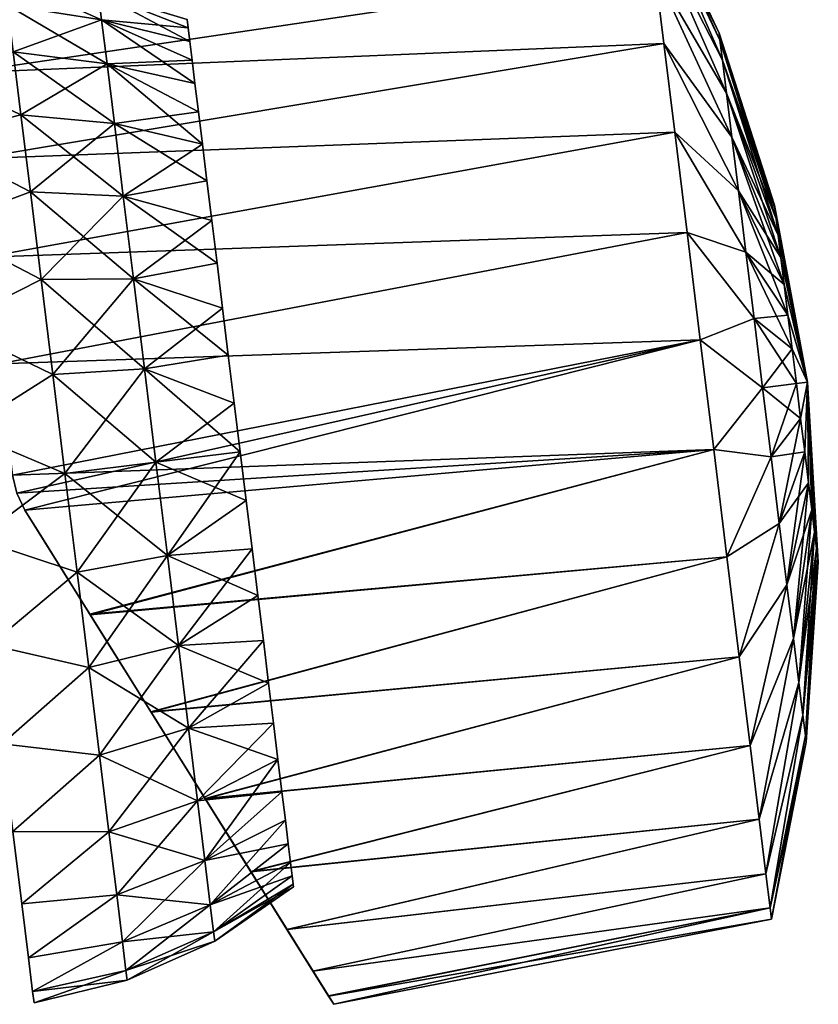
# Model space of a CAD drawing. Header units: millimetres. Extents: x -29 to 75, y -375 to 218.
# Tile 8 of 24: x 47 to 75, y 41 to 75. Entities that reach past the tile are written whole.
import ezdxf

# ---------------------------------------------------------------- set-up
doc = ezdxf.new("R2010")
doc.units = ezdxf.units.MM
doc.header["$LTSCALE"] = 33.374815
for name, color, linetype in [('18', 7, 'CONTINUOUS'), ('19', 7, 'CONTINUOUS'), ('20', 7, 'CONTINUOUS'), ('21', 7, 'CONTINUOUS'), ('24', 7, 'CONTINUOUS'), ('25', 7, 'CONTINUOUS'), ('26', 7, 'CONTINUOUS'), ('34', 7, 'CONTINUOUS'), ('35', 7, 'CONTINUOUS')]:
    doc.layers.add(name, color=color, linetype=linetype)

msp = doc.modelspace()

# ---------------------------------------------------------------- linework, layer by layer
at = {"layer": '18', "color": 7, "linetype": 'CONTINUOUS', "true_color": 0xa2afbf}
for points in [[(45.2, 73.514, -14.227), (44.897, 75.983, -11.174), (69.398, 77.108, -10.867), (45.2, 73.514, -14.227)], [(69.713, 74.541, -13.74), (45.2, 73.514, -14.227), (69.398, 77.108, -10.867), (69.713, 74.541, -13.74)], [(45.569, 70.504, -16.739), (45.2, 73.514, -14.227), (69.713, 74.541, -13.74), (45.569, 70.504, -16.739)], [(70.094, 71.437, -16.012), (45.569, 70.504, -16.739), (69.713, 74.541, -13.74), (70.094, 71.437, -16.012)], [(45.991, 67.066, -18.615), (45.569, 70.504, -16.739), (70.094, 71.437, -16.012), (45.991, 67.066, -18.615)], [(70.524, 67.932, -17.585), (45.991, 67.066, -18.615), (70.094, 71.437, -16.012), (70.524, 67.932, -17.585)], [(46.45, 63.333, -19.783), (45.991, 67.066, -18.615), (70.524, 67.932, -17.585), (46.45, 63.333, -19.783)], [(70.985, 64.179, -18.389), (46.45, 63.333, -19.783), (70.524, 67.932, -17.585), (70.985, 64.179, -18.389)], [(46.927, 59.444, -20.199), (46.45, 63.333, -19.783), (70.985, 64.179, -18.389), (46.927, 59.444, -20.199)], [(71.456, 60.342, -18.389), (46.927, 59.444, -20.199), (70.985, 64.179, -18.389), (71.456, 60.342, -18.389)], [(46.927, 59.444, -20.199), (71.456, 60.342, -18.389), (47.076, 58.81, -20.189), (46.927, 59.444, -20.199)], [(47.076, 58.81, -20.189), (71.456, 60.342, -18.389), (47.361, 58.22, -20.15), (47.076, 58.81, -20.189)], [(47.361, 58.22, -20.15), (71.456, 60.342, -18.389), (49.649, 54.558, -19.414), (47.361, 58.22, -20.15)], [(71.456, 60.342, -18.389), (71.917, 56.589, -17.585), (49.649, 54.558, -19.414), (71.456, 60.342, -18.389)], [(49.649, 54.558, -19.414), (71.917, 56.589, -17.585), (51.779, 51.149, -17.953), (49.649, 54.558, -19.414)], [(71.917, 56.589, -17.585), (72.347, 53.084, -16.012), (51.779, 51.149, -17.953), (71.917, 56.589, -17.585)], [(51.779, 51.149, -17.953), (72.347, 53.084, -16.012), (53.672, 48.119, -15.86), (51.779, 51.149, -17.953)], [(72.347, 53.084, -16.012), (72.729, 49.98, -13.74), (53.672, 48.119, -15.86), (72.347, 53.084, -16.012)], [(53.672, 48.119, -15.86), (72.729, 49.98, -13.74), (55.268, 45.565, -13.254), (53.672, 48.119, -15.86)], [(72.729, 49.98, -13.74), (73.044, 47.413, -10.867), (55.268, 45.565, -13.254), (72.729, 49.98, -13.74)], [(55.268, 45.565, -13.254), (73.044, 47.413, -10.867), (56.53, 43.547, -10.256), (55.268, 45.565, -13.254)], [(73.044, 47.413, -10.867), (73.279, 45.495, -7.52), (56.53, 43.547, -10.256), (73.044, 47.413, -10.867)], [(56.53, 43.547, -10.256), (73.279, 45.495, -7.52), (57.436, 42.096, -6.981), (56.53, 43.547, -10.256)], [(73.279, 45.495, -7.52), (73.425, 44.31, -3.844), (57.436, 42.096, -6.981), (73.279, 45.495, -7.52)], [(57.436, 42.096, -6.981), (73.425, 44.31, -3.844), (57.982, 41.223, -3.534), (57.436, 42.096, -6.981)], [(73.425, 44.31, -3.844), (73.474, 43.909), (57.982, 41.223, -3.534), (73.425, 44.31, -3.844)], [(57.982, 41.223, -3.534), (73.474, 43.909), (58.163, 40.932), (57.982, 41.223, -3.534)]]:
    msp.add_3dface(points, dxfattribs=at)
at = {"layer": '19', "color": 7, "linetype": 'CONTINUOUS', "true_color": 0xa2afbf}
for points in [[(69.017, 80.212, -3.844), (68.967, 80.613), (71.672, 74.661, -2.437), (69.017, 80.212, -3.844)], [(71.672, 74.661, -2.437), (68.967, 80.613), (71.642, 74.899), (71.672, 74.661, -2.437)], [(69.162, 79.026, -7.52), (69.017, 80.212, -3.844), (71.758, 73.955, -4.781), (69.162, 79.026, -7.52)], [(71.758, 73.955, -4.781), (69.017, 80.212, -3.844), (71.672, 74.661, -2.437), (71.758, 73.955, -4.781)], [(69.398, 77.108, -10.867), (69.162, 79.026, -7.52), (71.899, 72.809, -6.941), (69.398, 77.108, -10.867)], [(71.899, 72.809, -6.941), (69.162, 79.026, -7.52), (71.758, 73.955, -4.781), (71.899, 72.809, -6.941)], [(69.713, 74.541, -13.74), (69.398, 77.108, -10.867), (72.088, 71.267, -8.834), (69.713, 74.541, -13.74)], [(72.088, 71.267, -8.834), (69.398, 77.108, -10.867), (71.899, 72.809, -6.941), (72.088, 71.267, -8.834)], [(73.578, 68.888), (73.593, 68.768, -1.227), (71.642, 74.899), (73.578, 68.888)], [(73.593, 68.768, -1.227), (71.672, 74.661, -2.437), (71.642, 74.899), (73.593, 68.768, -1.227)], [(70.094, 71.437, -16.012), (69.713, 74.541, -13.74), (72.319, 69.388, -10.387), (70.094, 71.437, -16.012)], [(72.319, 69.388, -10.387), (69.713, 74.541, -13.74), (72.088, 71.267, -8.834), (72.319, 69.388, -10.387)], [(73.593, 68.768, -1.227), (73.636, 68.412, -2.407), (71.672, 74.661, -2.437), (73.593, 68.768, -1.227)], [(73.636, 68.412, -2.407), (71.758, 73.955, -4.781), (71.672, 74.661, -2.437), (73.636, 68.412, -2.407)], [(73.636, 68.412, -2.407), (73.707, 67.835, -3.495), (71.758, 73.955, -4.781), (73.636, 68.412, -2.407)], [(73.707, 67.835, -3.495), (71.899, 72.809, -6.941), (71.758, 73.955, -4.781), (73.707, 67.835, -3.495)], [(73.707, 67.835, -3.495), (73.802, 67.059, -4.448), (71.899, 72.809, -6.941), (73.707, 67.835, -3.495)], [(73.802, 67.059, -4.448), (72.088, 71.267, -8.834), (71.899, 72.809, -6.941), (73.802, 67.059, -4.448)], [(70.524, 67.932, -17.585), (70.094, 71.437, -16.012), (72.582, 67.244, -11.542), (70.524, 67.932, -17.585)], [(72.582, 67.244, -11.542), (70.094, 71.437, -16.012), (72.319, 69.388, -10.387), (72.582, 67.244, -11.542)], [(73.802, 67.059, -4.448), (73.919, 66.113, -5.23), (72.088, 71.267, -8.834), (73.802, 67.059, -4.448)], [(73.919, 66.113, -5.23), (72.319, 69.388, -10.387), (72.088, 71.267, -8.834), (73.919, 66.113, -5.23)], [(73.919, 66.113, -5.23), (74.051, 65.033, -5.811), (72.319, 69.388, -10.387), (73.919, 66.113, -5.23)], [(74.051, 65.033, -5.811), (72.582, 67.244, -11.542), (72.319, 69.388, -10.387), (74.051, 65.033, -5.811)], [(73.578, 68.888), (74.739, 62.693), (73.593, 68.768, -1.227), (73.578, 68.888)], [(73.593, 68.768, -1.227), (74.739, 62.693), (73.636, 68.412, -2.407), (73.593, 68.768, -1.227)], [(73.636, 68.412, -2.407), (74.739, 62.693), (73.707, 67.835, -3.495), (73.636, 68.412, -2.407)], [(70.985, 64.179, -18.389), (70.524, 67.932, -17.585), (72.868, 64.918, -12.253), (70.985, 64.179, -18.389)], [(72.868, 64.918, -12.253), (70.524, 67.932, -17.585), (72.582, 67.244, -11.542), (72.868, 64.918, -12.253)], [(73.707, 67.835, -3.495), (74.739, 62.693), (73.802, 67.059, -4.448), (73.707, 67.835, -3.495)], [(74.051, 65.033, -5.811), (74.195, 63.862, -6.169), (72.582, 67.244, -11.542), (74.051, 65.033, -5.811)], [(74.195, 63.862, -6.169), (72.868, 64.918, -12.253), (72.582, 67.244, -11.542), (74.195, 63.862, -6.169)], [(73.802, 67.059, -4.448), (74.739, 62.693), (73.919, 66.113, -5.23), (73.802, 67.059, -4.448)], [(73.919, 66.113, -5.23), (74.739, 62.693), (74.051, 65.033, -5.811), (73.919, 66.113, -5.23)], [(73.165, 62.499, -12.493), (70.985, 64.179, -18.389), (72.868, 64.918, -12.253), (73.165, 62.499, -12.493)], [(74.195, 63.862, -6.169), (74.344, 62.644, -6.29), (72.868, 64.918, -12.253), (74.195, 63.862, -6.169)], [(74.344, 62.644, -6.29), (73.165, 62.499, -12.493), (72.868, 64.918, -12.253), (74.344, 62.644, -6.29)], [(74.051, 65.033, -5.811), (74.739, 62.693), (74.195, 63.862, -6.169), (74.051, 65.033, -5.811)], [(71.456, 60.342, -18.389), (70.985, 64.179, -18.389), (73.165, 62.499, -12.493), (71.456, 60.342, -18.389)], [(74.195, 63.862, -6.169), (74.739, 62.693), (74.344, 62.644, -6.29), (74.195, 63.862, -6.169)], [(74.344, 62.644, -6.29), (74.739, 62.693), (74.494, 61.426, -6.169), (74.344, 62.644, -6.29)], [(74.494, 61.426, -6.169), (74.739, 62.693), (74.638, 60.255, -5.811), (74.494, 61.426, -6.169)], [(74.638, 60.255, -5.811), (74.739, 62.693), (74.77, 59.176, -5.23), (74.638, 60.255, -5.811)], [(74.77, 59.176, -5.23), (74.739, 62.693), (74.886, 58.23, -4.448), (74.77, 59.176, -5.23)], [(74.886, 58.23, -4.448), (74.739, 62.693), (74.982, 57.453, -3.495), (74.886, 58.23, -4.448)], [(74.982, 57.453, -3.495), (74.739, 62.693), (75.053, 56.876, -2.407), (74.982, 57.453, -3.495)], [(75.053, 56.876, -2.407), (74.739, 62.693), (75.096, 56.521, -1.227), (75.053, 56.876, -2.407)], [(75.096, 56.521, -1.227), (74.739, 62.693), (75.111, 56.401), (75.096, 56.521, -1.227)], [(73.462, 60.08, -12.253), (71.456, 60.342, -18.389), (73.165, 62.499, -12.493), (73.462, 60.08, -12.253)], [(74.344, 62.644, -6.29), (74.494, 61.426, -6.169), (73.165, 62.499, -12.493), (74.344, 62.644, -6.29)], [(74.494, 61.426, -6.169), (73.462, 60.08, -12.253), (73.165, 62.499, -12.493), (74.494, 61.426, -6.169)], [(74.494, 61.426, -6.169), (74.638, 60.255, -5.811), (73.462, 60.08, -12.253), (74.494, 61.426, -6.169)], [(71.917, 56.589, -17.585), (71.456, 60.342, -18.389), (73.462, 60.08, -12.253), (71.917, 56.589, -17.585)], [(73.747, 57.754, -11.542), (71.917, 56.589, -17.585), (73.462, 60.08, -12.253), (73.747, 57.754, -11.542)], [(74.638, 60.255, -5.811), (73.747, 57.754, -11.542), (73.462, 60.08, -12.253), (74.638, 60.255, -5.811)], [(74.638, 60.255, -5.811), (74.77, 59.176, -5.23), (73.747, 57.754, -11.542), (74.638, 60.255, -5.811)], [(74.77, 59.176, -5.23), (74.011, 55.611, -10.387), (73.747, 57.754, -11.542), (74.77, 59.176, -5.23)], [(74.77, 59.176, -5.23), (74.886, 58.23, -4.448), (74.011, 55.611, -10.387), (74.77, 59.176, -5.23)], [(74.886, 58.23, -4.448), (74.241, 53.732, -8.834), (74.011, 55.611, -10.387), (74.886, 58.23, -4.448)], [(74.886, 58.23, -4.448), (74.982, 57.453, -3.495), (74.241, 53.732, -8.834), (74.886, 58.23, -4.448)], [(72.347, 53.084, -16.012), (71.917, 56.589, -17.585), (73.747, 57.754, -11.542), (72.347, 53.084, -16.012)], [(74.011, 55.611, -10.387), (72.347, 53.084, -16.012), (73.747, 57.754, -11.542), (74.011, 55.611, -10.387)], [(74.982, 57.453, -3.495), (74.431, 52.19, -6.941), (74.241, 53.732, -8.834), (74.982, 57.453, -3.495)], [(74.982, 57.453, -3.495), (75.053, 56.876, -2.407), (74.431, 52.19, -6.941), (74.982, 57.453, -3.495)], [(75.053, 56.876, -2.407), (74.571, 51.044, -4.781), (74.431, 52.19, -6.941), (75.053, 56.876, -2.407)], [(75.053, 56.876, -2.407), (75.096, 56.521, -1.227), (74.571, 51.044, -4.781), (75.053, 56.876, -2.407)], [(75.096, 56.521, -1.227), (74.658, 50.338, -2.437), (74.571, 51.044, -4.781), (75.096, 56.521, -1.227)], [(75.096, 56.521, -1.227), (75.111, 56.401), (74.658, 50.338, -2.437), (75.096, 56.521, -1.227)], [(75.111, 56.401), (74.687, 50.1), (74.658, 50.338, -2.437), (75.111, 56.401)], [(72.729, 49.98, -13.74), (72.347, 53.084, -16.012), (74.011, 55.611, -10.387), (72.729, 49.98, -13.74)], [(74.241, 53.732, -8.834), (72.729, 49.98, -13.74), (74.011, 55.611, -10.387), (74.241, 53.732, -8.834)], [(73.044, 47.413, -10.867), (72.729, 49.98, -13.74), (74.241, 53.732, -8.834), (73.044, 47.413, -10.867)], [(74.431, 52.19, -6.941), (73.044, 47.413, -10.867), (74.241, 53.732, -8.834), (74.431, 52.19, -6.941)], [(73.279, 45.495, -7.52), (73.044, 47.413, -10.867), (74.431, 52.19, -6.941), (73.279, 45.495, -7.52)], [(74.571, 51.044, -4.781), (73.279, 45.495, -7.52), (74.431, 52.19, -6.941), (74.571, 51.044, -4.781)], [(73.425, 44.31, -3.844), (73.279, 45.495, -7.52), (74.571, 51.044, -4.781), (73.425, 44.31, -3.844)], [(74.658, 50.338, -2.437), (73.425, 44.31, -3.844), (74.571, 51.044, -4.781), (74.658, 50.338, -2.437)], [(74.687, 50.1), (73.425, 44.31, -3.844), (74.658, 50.338, -2.437), (74.687, 50.1)], [(73.474, 43.909), (73.425, 44.31, -3.844), (74.687, 50.1), (73.474, 43.909)]]:
    msp.add_3dface(points, dxfattribs=at)
at = {"layer": '20', "color": 7, "linetype": 'CONTINUOUS', "true_color": 0xa2afbf}
for points in [[(44.897, 75.983, 11.172), (45.2, 73.515, 14.224), (69.398, 77.108, 10.867), (44.897, 75.983, 11.172)], [(69.398, 77.108, 10.867), (45.2, 73.515, 14.224), (69.713, 74.541, 13.74), (69.398, 77.108, 10.867)], [(45.2, 73.515, 14.224), (45.569, 70.506, 16.736), (69.713, 74.541, 13.74), (45.2, 73.515, 14.224)], [(69.713, 74.541, 13.74), (45.569, 70.506, 16.736), (70.094, 71.437, 16.012), (69.713, 74.541, 13.74)], [(45.569, 70.506, 16.736), (45.991, 67.07, 18.613), (70.094, 71.437, 16.012), (45.569, 70.506, 16.736)], [(70.094, 71.437, 16.012), (45.991, 67.07, 18.613), (70.524, 67.932, 17.585), (70.094, 71.437, 16.012)], [(45.991, 67.07, 18.613), (46.449, 63.337, 19.782), (70.524, 67.932, 17.585), (45.991, 67.07, 18.613)], [(70.524, 67.932, 17.585), (46.449, 63.337, 19.782), (70.985, 64.179, 18.389), (70.524, 67.932, 17.585)], [(46.449, 63.337, 19.782), (46.927, 59.444, 20.199), (70.985, 64.179, 18.389), (46.449, 63.337, 19.782)], [(70.985, 64.179, 18.389), (46.927, 59.444, 20.199), (47.076, 58.81, 20.189), (70.985, 64.179, 18.389)], [(47.361, 58.22, 20.15), (70.985, 64.179, 18.389), (47.076, 58.81, 20.189), (47.361, 58.22, 20.15)], [(71.456, 60.342, 18.389), (70.985, 64.179, 18.389), (47.361, 58.22, 20.15), (71.456, 60.342, 18.389)], [(49.638, 54.575, 19.42), (71.456, 60.342, 18.389), (47.361, 58.22, 20.15), (49.638, 54.575, 19.42)], [(71.917, 56.589, 17.585), (71.456, 60.342, 18.389), (49.638, 54.575, 19.42), (71.917, 56.589, 17.585)], [(51.769, 51.165, 17.962), (71.917, 56.589, 17.585), (49.638, 54.575, 19.42), (51.769, 51.165, 17.962)], [(72.347, 53.084, 16.012), (71.917, 56.589, 17.585), (51.769, 51.165, 17.962), (72.347, 53.084, 16.012)], [(53.665, 48.131, 15.87), (72.347, 53.084, 16.012), (51.769, 51.165, 17.962), (53.665, 48.131, 15.87)], [(72.729, 49.98, 13.74), (72.347, 53.084, 16.012), (53.665, 48.131, 15.87), (72.729, 49.98, 13.74)], [(55.264, 45.573, 13.263), (72.729, 49.98, 13.74), (53.665, 48.131, 15.87), (55.264, 45.573, 13.263)], [(73.044, 47.413, 10.867), (72.729, 49.98, 13.74), (55.264, 45.573, 13.263), (73.044, 47.413, 10.867)], [(56.527, 43.551, 10.263), (73.044, 47.413, 10.867), (55.264, 45.573, 13.263), (56.527, 43.551, 10.263)], [(73.279, 45.495, 7.52), (73.044, 47.413, 10.867), (56.527, 43.551, 10.263), (73.279, 45.495, 7.52)], [(57.435, 42.097, 6.986), (73.279, 45.495, 7.52), (56.527, 43.551, 10.263), (57.435, 42.097, 6.986)], [(73.425, 44.31, 3.844), (73.279, 45.495, 7.52), (57.435, 42.097, 6.986), (73.425, 44.31, 3.844)], [(57.981, 41.224, 3.536), (73.425, 44.31, 3.844), (57.435, 42.097, 6.986), (57.981, 41.224, 3.536)], [(58.163, 40.932), (73.425, 44.31, 3.844), (57.981, 41.224, 3.536), (58.163, 40.932)], [(58.163, 40.932), (73.474, 43.909), (73.425, 44.31, 3.844), (58.163, 40.932)]]:
    msp.add_3dface(points, dxfattribs=at)
at = {"layer": '21', "color": 7, "linetype": 'CONTINUOUS', "true_color": 0xa2afbf}
for points in [[(71.642, 74.899), (68.967, 80.613), (69.017, 80.212, 3.844), (71.642, 74.899)], [(71.642, 74.899), (69.017, 80.212, 3.844), (71.672, 74.661, 2.437), (71.642, 74.899)], [(69.017, 80.212, 3.844), (69.162, 79.026, 7.52), (71.758, 73.955, 4.781), (69.017, 80.212, 3.844)], [(69.017, 80.212, 3.844), (71.758, 73.955, 4.781), (71.672, 74.661, 2.437), (69.017, 80.212, 3.844)], [(69.162, 79.026, 7.52), (69.398, 77.108, 10.867), (71.899, 72.809, 6.941), (69.162, 79.026, 7.52)], [(69.162, 79.026, 7.52), (71.899, 72.809, 6.941), (71.758, 73.955, 4.781), (69.162, 79.026, 7.52)], [(69.398, 77.108, 10.867), (69.713, 74.541, 13.74), (72.088, 71.267, 8.834), (69.398, 77.108, 10.867)], [(69.398, 77.108, 10.867), (72.088, 71.267, 8.834), (71.899, 72.809, 6.941), (69.398, 77.108, 10.867)], [(73.578, 68.888), (71.642, 74.899), (71.672, 74.661, 2.437), (73.578, 68.888)], [(69.713, 74.541, 13.74), (70.094, 71.437, 16.012), (72.319, 69.388, 10.387), (69.713, 74.541, 13.74)], [(69.713, 74.541, 13.74), (72.319, 69.388, 10.387), (72.088, 71.267, 8.834), (69.713, 74.541, 13.74)], [(73.593, 68.768, 1.227), (73.578, 68.888), (71.672, 74.661, 2.437), (73.593, 68.768, 1.227)], [(71.758, 73.955, 4.781), (73.593, 68.768, 1.227), (71.672, 74.661, 2.437), (71.758, 73.955, 4.781)], [(73.636, 68.412, 2.407), (73.593, 68.768, 1.227), (71.758, 73.955, 4.781), (73.636, 68.412, 2.407)], [(71.899, 72.809, 6.941), (73.636, 68.412, 2.407), (71.758, 73.955, 4.781), (71.899, 72.809, 6.941)], [(73.707, 67.835, 3.495), (73.636, 68.412, 2.407), (71.899, 72.809, 6.941), (73.707, 67.835, 3.495)], [(72.088, 71.267, 8.834), (73.707, 67.835, 3.495), (71.899, 72.809, 6.941), (72.088, 71.267, 8.834)], [(70.094, 71.437, 16.012), (70.524, 67.932, 17.585), (72.582, 67.244, 11.542), (70.094, 71.437, 16.012)], [(70.094, 71.437, 16.012), (72.582, 67.244, 11.542), (72.319, 69.388, 10.387), (70.094, 71.437, 16.012)], [(73.802, 67.059, 4.448), (73.707, 67.835, 3.495), (72.088, 71.267, 8.834), (73.802, 67.059, 4.448)], [(72.319, 69.388, 10.387), (73.802, 67.059, 4.448), (72.088, 71.267, 8.834), (72.319, 69.388, 10.387)], [(73.919, 66.113, 5.23), (73.802, 67.059, 4.448), (72.319, 69.388, 10.387), (73.919, 66.113, 5.23)], [(72.582, 67.244, 11.542), (73.919, 66.113, 5.23), (72.319, 69.388, 10.387), (72.582, 67.244, 11.542)], [(74.739, 62.693), (73.578, 68.888), (73.593, 68.768, 1.227), (74.739, 62.693)], [(73.636, 68.412, 2.407), (74.739, 62.693), (73.593, 68.768, 1.227), (73.636, 68.412, 2.407)], [(73.707, 67.835, 3.495), (74.739, 62.693), (73.636, 68.412, 2.407), (73.707, 67.835, 3.495)], [(70.524, 67.932, 17.585), (70.985, 64.179, 18.389), (72.868, 64.918, 12.253), (70.524, 67.932, 17.585)], [(70.524, 67.932, 17.585), (72.868, 64.918, 12.253), (72.582, 67.244, 11.542), (70.524, 67.932, 17.585)], [(73.802, 67.059, 4.448), (74.739, 62.693), (73.707, 67.835, 3.495), (73.802, 67.059, 4.448)], [(74.051, 65.033, 5.811), (73.919, 66.113, 5.23), (72.582, 67.244, 11.542), (74.051, 65.033, 5.811)], [(72.868, 64.918, 12.253), (74.051, 65.033, 5.811), (72.582, 67.244, 11.542), (72.868, 64.918, 12.253)], [(73.919, 66.113, 5.23), (74.739, 62.693), (73.802, 67.059, 4.448), (73.919, 66.113, 5.23)], [(74.051, 65.033, 5.811), (74.739, 62.693), (73.919, 66.113, 5.23), (74.051, 65.033, 5.811)], [(70.985, 64.179, 18.389), (73.165, 62.499, 12.493), (72.868, 64.918, 12.253), (70.985, 64.179, 18.389)], [(74.195, 63.862, 6.169), (74.051, 65.033, 5.811), (72.868, 64.918, 12.253), (74.195, 63.862, 6.169)], [(73.165, 62.499, 12.493), (74.195, 63.862, 6.169), (72.868, 64.918, 12.253), (73.165, 62.499, 12.493)], [(74.195, 63.862, 6.169), (74.739, 62.693), (74.051, 65.033, 5.811), (74.195, 63.862, 6.169)], [(70.985, 64.179, 18.389), (71.456, 60.342, 18.389), (73.165, 62.499, 12.493), (70.985, 64.179, 18.389)], [(74.344, 62.644, 6.29), (74.195, 63.862, 6.169), (73.165, 62.499, 12.493), (74.344, 62.644, 6.29)], [(74.344, 62.644, 6.29), (74.739, 62.693), (74.195, 63.862, 6.169), (74.344, 62.644, 6.29)], [(74.494, 61.426, 6.169), (74.739, 62.693), (74.344, 62.644, 6.29), (74.494, 61.426, 6.169)], [(74.638, 60.255, 5.811), (74.739, 62.693), (74.494, 61.426, 6.169), (74.638, 60.255, 5.811)], [(74.77, 59.176, 5.23), (74.739, 62.693), (74.638, 60.255, 5.811), (74.77, 59.176, 5.23)], [(75.111, 56.401), (74.739, 62.693), (75.096, 56.521, 1.227), (75.111, 56.401)], [(75.096, 56.521, 1.227), (74.739, 62.693), (75.053, 56.876, 2.407), (75.096, 56.521, 1.227)], [(75.053, 56.876, 2.407), (74.739, 62.693), (74.982, 57.453, 3.495), (75.053, 56.876, 2.407)], [(74.982, 57.453, 3.495), (74.739, 62.693), (74.886, 58.23, 4.448), (74.982, 57.453, 3.495)], [(74.886, 58.23, 4.448), (74.739, 62.693), (74.77, 59.176, 5.23), (74.886, 58.23, 4.448)], [(71.456, 60.342, 18.389), (73.462, 60.08, 12.253), (73.165, 62.499, 12.493), (71.456, 60.342, 18.389)], [(73.462, 60.08, 12.253), (74.344, 62.644, 6.29), (73.165, 62.499, 12.493), (73.462, 60.08, 12.253)], [(74.494, 61.426, 6.169), (74.344, 62.644, 6.29), (73.462, 60.08, 12.253), (74.494, 61.426, 6.169)], [(73.747, 57.754, 11.542), (74.494, 61.426, 6.169), (73.462, 60.08, 12.253), (73.747, 57.754, 11.542)], [(74.638, 60.255, 5.811), (74.494, 61.426, 6.169), (73.747, 57.754, 11.542), (74.638, 60.255, 5.811)], [(71.456, 60.342, 18.389), (71.917, 56.589, 17.585), (73.462, 60.08, 12.253), (71.456, 60.342, 18.389)], [(71.917, 56.589, 17.585), (73.747, 57.754, 11.542), (73.462, 60.08, 12.253), (71.917, 56.589, 17.585)], [(74.011, 55.611, 10.387), (74.638, 60.255, 5.811), (73.747, 57.754, 11.542), (74.011, 55.611, 10.387)], [(74.77, 59.176, 5.23), (74.638, 60.255, 5.811), (74.011, 55.611, 10.387), (74.77, 59.176, 5.23)], [(74.241, 53.732, 8.834), (74.77, 59.176, 5.23), (74.011, 55.611, 10.387), (74.241, 53.732, 8.834)], [(74.886, 58.23, 4.448), (74.77, 59.176, 5.23), (74.241, 53.732, 8.834), (74.886, 58.23, 4.448)], [(74.431, 52.19, 6.941), (74.886, 58.23, 4.448), (74.241, 53.732, 8.834), (74.431, 52.19, 6.941)], [(74.982, 57.453, 3.495), (74.886, 58.23, 4.448), (74.431, 52.19, 6.941), (74.982, 57.453, 3.495)], [(71.917, 56.589, 17.585), (72.347, 53.084, 16.012), (73.747, 57.754, 11.542), (71.917, 56.589, 17.585)], [(72.347, 53.084, 16.012), (74.011, 55.611, 10.387), (73.747, 57.754, 11.542), (72.347, 53.084, 16.012)], [(74.571, 51.044, 4.781), (74.982, 57.453, 3.495), (74.431, 52.19, 6.941), (74.571, 51.044, 4.781)], [(75.053, 56.876, 2.407), (74.982, 57.453, 3.495), (74.571, 51.044, 4.781), (75.053, 56.876, 2.407)], [(74.658, 50.338, 2.437), (75.053, 56.876, 2.407), (74.571, 51.044, 4.781), (74.658, 50.338, 2.437)], [(75.096, 56.521, 1.227), (75.053, 56.876, 2.407), (74.658, 50.338, 2.437), (75.096, 56.521, 1.227)], [(74.687, 50.1), (75.096, 56.521, 1.227), (74.658, 50.338, 2.437), (74.687, 50.1)], [(74.687, 50.1), (75.111, 56.401), (75.096, 56.521, 1.227), (74.687, 50.1)], [(72.347, 53.084, 16.012), (72.729, 49.98, 13.74), (74.011, 55.611, 10.387), (72.347, 53.084, 16.012)], [(72.729, 49.98, 13.74), (74.241, 53.732, 8.834), (74.011, 55.611, 10.387), (72.729, 49.98, 13.74)], [(72.729, 49.98, 13.74), (73.044, 47.413, 10.867), (74.241, 53.732, 8.834), (72.729, 49.98, 13.74)], [(73.044, 47.413, 10.867), (74.431, 52.19, 6.941), (74.241, 53.732, 8.834), (73.044, 47.413, 10.867)], [(73.044, 47.413, 10.867), (73.279, 45.495, 7.52), (74.431, 52.19, 6.941), (73.044, 47.413, 10.867)], [(73.279, 45.495, 7.52), (74.571, 51.044, 4.781), (74.431, 52.19, 6.941), (73.279, 45.495, 7.52)], [(73.279, 45.495, 7.52), (73.425, 44.31, 3.844), (74.571, 51.044, 4.781), (73.279, 45.495, 7.52)], [(73.425, 44.31, 3.844), (74.658, 50.338, 2.437), (74.571, 51.044, 4.781), (73.425, 44.31, 3.844)], [(73.425, 44.31, 3.844), (73.474, 43.909), (74.658, 50.338, 2.437), (73.425, 44.31, 3.844)], [(73.474, 43.909), (74.687, 50.1), (74.658, 50.338, 2.437), (73.474, 43.909)]]:
    msp.add_3dface(points, dxfattribs=at)
at = {"layer": '24', "color": 7, "linetype": 'CONTINUOUS', "true_color": 0xa2afbf}
for points in [[(47.361, 58.22, -20.15), (49.649, 54.558, -19.414), (47.361, 58.22, -19.284), (47.361, 58.22, -20.15)], [(47.361, 58.22, -19.284), (49.649, 54.558, -19.414), (47.86, 57.421, -19.194), (47.361, 58.22, -19.284)], [(49.638, 54.575, 19.42), (47.361, 58.22, 20.15), (47.361, 58.22, 19.284), (49.638, 54.575, 19.42)], [(47.86, 57.421, 19.194), (49.638, 54.575, 19.42), (47.361, 58.22, 19.284), (47.86, 57.421, 19.194)], [(47.86, 57.421, -19.194), (49.649, 54.558, -19.414), (48.356, 56.628, -19.066), (47.86, 57.421, -19.194)], [(48.356, 56.628, 19.066), (49.638, 54.575, 19.42), (47.86, 57.421, 19.194), (48.356, 56.628, 19.066)], [(49.649, 54.558, -19.414), (51.779, 51.149, -17.953), (48.356, 56.628, -19.066), (49.649, 54.558, -19.414)], [(48.356, 56.628, -19.066), (51.779, 51.149, -17.953), (50.21, 53.661, -18.175), (48.356, 56.628, -19.066)], [(50.166, 53.73, 18.205), (49.638, 54.575, 19.42), (48.356, 56.628, 19.066), (50.166, 53.73, 18.205)], [(51.769, 51.165, 17.962), (49.638, 54.575, 19.42), (50.166, 53.73, 18.205), (51.769, 51.165, 17.962)], [(51.99, 50.812, 16.593), (51.769, 51.165, 17.962), (50.166, 53.73, 18.205), (51.99, 50.812, 16.593)], [(50.21, 53.661, -18.175), (51.779, 51.149, -17.953), (51.882, 50.984, -16.713), (50.21, 53.661, -18.175)], [(53.665, 48.131, 15.87), (51.769, 51.165, 17.962), (51.99, 50.812, 16.593), (53.665, 48.131, 15.87)], [(51.779, 51.149, -17.953), (53.672, 48.119, -15.86), (51.882, 50.984, -16.713), (51.779, 51.149, -17.953)], [(51.882, 50.984, -16.713), (53.672, 48.119, -15.86), (53.456, 48.466, -14.603), (51.882, 50.984, -16.713)], [(53.506, 48.386, 14.522), (53.665, 48.131, 15.87), (51.99, 50.812, 16.593), (53.506, 48.386, 14.522)], [(53.672, 48.119, -15.86), (55.268, 45.565, -13.254), (53.456, 48.466, -14.603), (53.672, 48.119, -15.86)], [(53.456, 48.466, -14.603), (55.268, 45.565, -13.254), (54.63, 46.587, -12.344), (53.456, 48.466, -14.603)], [(55.264, 45.573, 13.263), (53.665, 48.131, 15.87), (53.506, 48.386, 14.522), (55.264, 45.573, 13.263)], [(54.63, 46.587, 12.344), (55.264, 45.573, 13.263), (53.506, 48.386, 14.522), (54.63, 46.587, 12.344)], [(55.268, 45.565, -13.254), (56.53, 43.547, -10.256), (54.63, 46.587, -12.344), (55.268, 45.565, -13.254)], [(54.63, 46.587, -12.344), (56.53, 43.547, -10.256), (55.8, 44.715, -9.592), (54.63, 46.587, -12.344)], [(56.527, 43.551, 10.263), (55.264, 45.573, 13.263), (54.63, 46.587, 12.344), (56.527, 43.551, 10.263)], [(55.775, 44.754, 9.663), (56.527, 43.551, 10.263), (54.63, 46.587, 12.344), (55.775, 44.754, 9.663)], [(57.435, 42.097, 6.986), (56.527, 43.551, 10.263), (55.775, 44.754, 9.663), (57.435, 42.097, 6.986)], [(56.631, 43.385, 6.653), (57.435, 42.097, 6.986), (55.775, 44.754, 9.663), (56.631, 43.385, 6.653)], [(56.53, 43.547, -10.256), (57.436, 42.096, -6.981), (55.8, 44.715, -9.592), (56.53, 43.547, -10.256)], [(55.8, 44.715, -9.592), (57.436, 42.096, -6.981), (56.648, 43.357, -6.575), (55.8, 44.715, -9.592)], [(57.981, 41.224, 3.536), (57.435, 42.097, 6.986), (56.631, 43.385, 6.653), (57.981, 41.224, 3.536)], [(57.162, 42.536, 3.414), (57.981, 41.224, 3.536), (56.631, 43.385, 6.653), (57.162, 42.536, 3.414)], [(57.436, 42.096, -6.981), (57.982, 41.223, -3.534), (56.648, 43.357, -6.575), (57.436, 42.096, -6.981)], [(56.648, 43.357, -6.575), (57.982, 41.223, -3.534), (57.171, 42.521, -3.329), (56.648, 43.357, -6.575)], [(57.345, 42.242, 0.044), (57.981, 41.224, 3.536), (57.162, 42.536, 3.414), (57.345, 42.242, 0.044)], [(57.982, 41.223, -3.534), (58.163, 40.932), (57.171, 42.521, -3.329), (57.982, 41.223, -3.534)], [(57.171, 42.521, -3.329), (58.163, 40.932), (57.345, 42.242, 0.044), (57.171, 42.521, -3.329)], [(58.163, 40.932), (57.981, 41.224, 3.536), (57.345, 42.242, 0.044), (58.163, 40.932)]]:
    msp.add_3dface(points, dxfattribs=at)
at = {"layer": '25', "color": 7, "linetype": 'CONTINUOUS', "true_color": 0xa2afbf}
for points in [[(47.361, 58.22, 20.15), (47.076, 58.81, 20.189), (47.361, 58.22, 19.284), (47.361, 58.22, 20.15)], [(47.361, 58.22, 19.284), (47.076, 58.81, 20.189), (47.077, 58.809, 19.317), (47.361, 58.22, 19.284)]]:
    msp.add_3dface(points, dxfattribs=at)
at = {"layer": '26', "color": 7, "linetype": 'CONTINUOUS', "true_color": 0xa2afbf}
for points in [[(47.076, 58.81, -20.189), (47.361, 58.22, -20.15), (47.077, 58.809, -19.317), (47.076, 58.81, -20.189)], [(47.361, 58.22, -20.15), (47.361, 58.22, -19.284), (47.077, 58.809, -19.317), (47.361, 58.22, -20.15)]]:
    msp.add_3dface(points, dxfattribs=at)
at = {"layer": '34', "color": 7, "linetype": 'CONTINUOUS', "true_color": 0xa2afbf}
for points in [[(49.929, 76.327, -3.293), (50.046, 75.373, -6.46), (46.628, 76.894, -3.485), (49.929, 76.327, -3.293)], [(46.628, 76.894, -3.485), (50.046, 75.373, -6.46), (46.752, 75.885, -6.837), (46.628, 76.894, -3.485)], [(50.046, 75.373, -6.46), (49.929, 76.327, -3.293), (53.129, 74.616, -5.063), (50.046, 75.373, -6.46)], [(53.129, 74.616, -5.063), (49.929, 76.327, -3.293), (53.071, 75.089, -3.411), (53.129, 74.616, -5.063)], [(53.071, 75.089, -3.411), (49.929, 76.327, -3.293), (53.036, 75.375, -1.716), (53.071, 75.089, -3.411)], [(50.046, 75.373, -6.46), (50.237, 73.825, -9.378), (46.752, 75.885, -6.837), (50.046, 75.373, -6.46)], [(46.752, 75.885, -6.837), (50.237, 73.825, -9.378), (46.953, 74.247, -9.925), (46.752, 75.885, -6.837)], [(50.237, 73.825, -9.378), (50.046, 75.373, -6.46), (53.31, 73.138, -8.155), (50.237, 73.825, -9.378)], [(53.31, 73.138, -8.155), (50.046, 75.373, -6.46), (53.209, 73.963, -6.651), (53.31, 73.138, -8.155)], [(53.209, 73.963, -6.651), (50.046, 75.373, -6.46), (53.129, 74.616, -5.063), (53.209, 73.963, -6.651)], [(46.953, 74.247, -9.925), (47.224, 72.041, -12.632), (43.66, 73.749, -10.724), (46.953, 74.247, -9.925)], [(50.237, 73.825, -9.378), (50.492, 71.741, -11.936), (46.953, 74.247, -9.925), (50.237, 73.825, -9.378)], [(46.953, 74.247, -9.925), (50.492, 71.741, -11.936), (47.224, 72.041, -12.632), (46.953, 74.247, -9.925)], [(43.66, 73.749, -10.724), (47.224, 72.041, -12.632), (43.971, 71.216, -13.559), (43.66, 73.749, -10.724)], [(50.492, 71.741, -11.936), (50.237, 73.825, -9.378), (53.571, 71.014, -10.839), (50.492, 71.741, -11.936)], [(53.571, 71.014, -10.839), (50.237, 73.825, -9.378), (53.432, 72.151, -9.557), (53.571, 71.014, -10.839)], [(53.432, 72.151, -9.557), (50.237, 73.825, -9.378), (53.31, 73.138, -8.155), (53.432, 72.151, -9.557)], [(47.224, 72.041, -12.632), (47.554, 69.354, -14.854), (43.971, 71.216, -13.559), (47.224, 72.041, -12.632)], [(50.492, 71.741, -11.936), (50.804, 69.202, -14.035), (47.224, 72.041, -12.632), (50.492, 71.741, -11.936)], [(47.224, 72.041, -12.632), (50.804, 69.202, -14.035), (47.554, 69.354, -14.854), (47.224, 72.041, -12.632)], [(50.804, 69.202, -14.035), (50.492, 71.741, -11.936), (53.727, 69.742, -11.984), (50.804, 69.202, -14.035)], [(53.727, 69.742, -11.984), (50.492, 71.741, -11.936), (53.571, 71.014, -10.839), (53.727, 69.742, -11.984)], [(43.971, 71.216, -13.559), (47.554, 69.354, -14.854), (44.347, 68.153, -15.801), (43.971, 71.216, -13.559)], [(53.898, 68.35, -12.979), (50.804, 69.202, -14.035), (53.727, 69.742, -11.984), (53.898, 68.35, -12.979)], [(47.554, 69.354, -14.854), (47.931, 66.289, -16.505), (44.347, 68.153, -15.801), (47.554, 69.354, -14.854)], [(50.804, 69.202, -14.035), (51.16, 66.306, -15.595), (47.554, 69.354, -14.854), (50.804, 69.202, -14.035)], [(47.554, 69.354, -14.854), (51.16, 66.306, -15.595), (47.931, 66.289, -16.505), (47.554, 69.354, -14.854)], [(51.16, 66.306, -15.595), (50.804, 69.202, -14.035), (54.082, 66.857, -13.811), (51.16, 66.306, -15.595)], [(54.082, 66.857, -13.811), (50.804, 69.202, -14.035), (53.898, 68.35, -12.979), (54.082, 66.857, -13.811)], [(44.347, 68.153, -15.801), (47.931, 66.289, -16.505), (44.771, 64.694, -17.352), (44.347, 68.153, -15.801)], [(54.275, 65.281, -14.468), (51.16, 66.306, -15.595), (54.082, 66.857, -13.811), (54.275, 65.281, -14.468)], [(47.931, 66.289, -16.505), (48.339, 62.963, -17.522), (44.771, 64.694, -17.352), (47.931, 66.289, -16.505)], [(51.16, 66.306, -15.595), (51.546, 63.163, -16.556), (47.931, 66.289, -16.505), (51.16, 66.306, -15.595)], [(47.931, 66.289, -16.505), (51.546, 63.163, -16.556), (48.339, 62.963, -17.522), (47.931, 66.289, -16.505)], [(51.546, 63.163, -16.556), (51.16, 66.306, -15.595), (54.476, 63.641, -14.944), (51.546, 63.163, -16.556)], [(54.476, 63.641, -14.944), (51.16, 66.306, -15.595), (54.275, 65.281, -14.468), (54.476, 63.641, -14.944)], [(44.771, 64.694, -17.352), (48.339, 62.963, -17.522), (45.226, 60.991, -18.146), (44.771, 64.694, -17.352)], [(54.683, 61.959, -15.232), (51.546, 63.163, -16.556), (54.476, 63.641, -14.944), (54.683, 61.959, -15.232)], [(51.546, 63.163, -16.556), (51.947, 59.894, -16.88), (48.339, 62.963, -17.522), (51.546, 63.163, -16.556)], [(51.947, 59.894, -16.88), (51.546, 63.163, -16.556), (54.892, 60.256, -15.329), (51.947, 59.894, -16.88)], [(54.892, 60.256, -15.329), (51.546, 63.163, -16.556), (54.683, 61.959, -15.232), (54.892, 60.256, -15.329)], [(48.339, 62.963, -17.522), (48.764, 59.503, -17.865), (45.226, 60.991, -18.146), (48.339, 62.963, -17.522)], [(48.339, 62.963, -17.522), (51.947, 59.894, -16.88), (48.764, 59.503, -17.865), (48.339, 62.963, -17.522)], [(45.226, 60.991, -18.146), (48.764, 59.503, -17.865), (45.691, 57.204, -18.146), (45.226, 60.991, -18.146)], [(55.101, 58.552, -15.232), (51.947, 59.894, -16.88), (54.892, 60.256, -15.329), (55.101, 58.552, -15.232)], [(51.947, 59.894, -16.88), (52.348, 56.626, -16.556), (48.764, 59.503, -17.865), (51.947, 59.894, -16.88)], [(52.348, 56.626, -16.556), (51.947, 59.894, -16.88), (55.101, 58.552, -15.232), (52.348, 56.626, -16.556)], [(48.764, 59.503, -17.865), (49.188, 56.044, -17.522), (45.691, 57.204, -18.146), (48.764, 59.503, -17.865)], [(48.764, 59.503, -17.865), (52.348, 56.626, -16.556), (49.188, 56.044, -17.522), (48.764, 59.503, -17.865)], [(55.308, 56.87, -14.944), (52.348, 56.626, -16.556), (55.101, 58.552, -15.232), (55.308, 56.87, -14.944)], [(45.691, 57.204, -18.146), (49.188, 56.044, -17.522), (46.146, 53.501, -17.352), (45.691, 57.204, -18.146)], [(55.509, 55.231, -14.468), (52.348, 56.626, -16.556), (55.308, 56.87, -14.944), (55.509, 55.231, -14.468)], [(52.348, 56.626, -16.556), (52.734, 53.483, -15.595), (49.188, 56.044, -17.522), (52.348, 56.626, -16.556)], [(52.734, 53.483, -15.595), (52.348, 56.626, -16.556), (55.509, 55.231, -14.468), (52.734, 53.483, -15.595)], [(49.188, 56.044, -17.522), (49.597, 52.718, -16.505), (46.146, 53.501, -17.352), (49.188, 56.044, -17.522)], [(49.188, 56.044, -17.522), (52.734, 53.483, -15.595), (49.597, 52.718, -16.505), (49.188, 56.044, -17.522)], [(55.703, 53.654, -13.811), (52.734, 53.483, -15.595), (55.509, 55.231, -14.468), (55.703, 53.654, -13.811)], [(46.146, 53.501, -17.352), (49.597, 52.718, -16.505), (46.57, 50.042, -15.801), (46.146, 53.501, -17.352)], [(52.734, 53.483, -15.595), (53.09, 50.586, -14.035), (49.597, 52.718, -16.505), (52.734, 53.483, -15.595)], [(55.886, 52.161, -12.979), (52.734, 53.483, -15.595), (55.703, 53.654, -13.811), (55.886, 52.161, -12.979)], [(53.09, 50.586, -14.035), (52.734, 53.483, -15.595), (55.886, 52.161, -12.979), (53.09, 50.586, -14.035)], [(49.597, 52.718, -16.505), (49.973, 49.652, -14.854), (46.57, 50.042, -15.801), (49.597, 52.718, -16.505)], [(49.597, 52.718, -16.505), (53.09, 50.586, -14.035), (49.973, 49.652, -14.854), (49.597, 52.718, -16.505)], [(56.057, 50.77, -11.984), (53.09, 50.586, -14.035), (55.886, 52.161, -12.979), (56.057, 50.77, -11.984)], [(56.213, 49.498, -10.839), (53.09, 50.586, -14.035), (56.057, 50.77, -11.984), (56.213, 49.498, -10.839)], [(53.09, 50.586, -14.035), (53.402, 48.047, -11.936), (49.973, 49.652, -14.854), (53.09, 50.586, -14.035)], [(53.402, 48.047, -11.936), (53.09, 50.586, -14.035), (56.213, 49.498, -10.839), (53.402, 48.047, -11.936)], [(46.57, 50.042, -15.801), (49.973, 49.652, -14.854), (46.947, 46.979, -13.559), (46.57, 50.042, -15.801)], [(49.973, 49.652, -14.854), (50.303, 46.965, -12.632), (46.947, 46.979, -13.559), (49.973, 49.652, -14.854)], [(49.973, 49.652, -14.854), (53.402, 48.047, -11.936), (50.303, 46.965, -12.632), (49.973, 49.652, -14.854)], [(56.353, 48.361, -9.557), (53.402, 48.047, -11.936), (56.213, 49.498, -10.839), (56.353, 48.361, -9.557)], [(53.657, 45.963, -9.378), (53.402, 48.047, -11.936), (56.353, 48.361, -9.557), (53.657, 45.963, -9.378)], [(56.474, 47.373, -8.155), (53.657, 45.963, -9.378), (56.353, 48.361, -9.557), (56.474, 47.373, -8.155)], [(53.402, 48.047, -11.936), (53.657, 45.963, -9.378), (50.303, 46.965, -12.632), (53.402, 48.047, -11.936)], [(56.575, 46.548, -6.651), (53.657, 45.963, -9.378), (56.474, 47.373, -8.155), (56.575, 46.548, -6.651)], [(46.947, 46.979, -13.559), (50.303, 46.965, -12.632), (47.258, 44.446, -10.724), (46.947, 46.979, -13.559)], [(50.303, 46.965, -12.632), (50.574, 44.76, -9.925), (47.258, 44.446, -10.724), (50.303, 46.965, -12.632)], [(50.303, 46.965, -12.632), (53.657, 45.963, -9.378), (50.574, 44.76, -9.925), (50.303, 46.965, -12.632)], [(53.848, 44.415, -6.46), (53.657, 45.963, -9.378), (56.575, 46.548, -6.651), (53.848, 44.415, -6.46)], [(56.655, 45.895, -5.063), (53.848, 44.415, -6.46), (56.575, 46.548, -6.651), (56.655, 45.895, -5.063)], [(53.657, 45.963, -9.378), (53.848, 44.415, -6.46), (50.574, 44.76, -9.925), (53.657, 45.963, -9.378)], [(56.713, 45.423, -3.411), (53.848, 44.415, -6.46), (56.655, 45.895, -5.063), (56.713, 45.423, -3.411)], [(53.965, 43.462, -3.293), (53.848, 44.415, -6.46), (56.713, 45.423, -3.411), (53.965, 43.462, -3.293)], [(56.748, 45.137, -1.716), (53.965, 43.462, -3.293), (56.713, 45.423, -3.411), (56.748, 45.137, -1.716)], [(56.76, 45.041), (53.965, 43.462, -3.293), (56.748, 45.137, -1.716), (56.76, 45.041)], [(54.004, 43.14), (53.965, 43.462, -3.293), (56.76, 45.041), (54.004, 43.14)], [(47.258, 44.446, -10.724), (50.574, 44.76, -9.925), (47.49, 42.553, -7.42), (47.258, 44.446, -10.724)], [(50.574, 44.76, -9.925), (50.775, 43.121, -6.837), (47.49, 42.553, -7.42), (50.574, 44.76, -9.925)], [(50.574, 44.76, -9.925), (53.848, 44.415, -6.46), (50.775, 43.121, -6.837), (50.574, 44.76, -9.925)], [(53.848, 44.415, -6.46), (53.965, 43.462, -3.293), (50.775, 43.121, -6.837), (53.848, 44.415, -6.46)], [(50.775, 43.121, -6.837), (53.965, 43.462, -3.293), (50.899, 42.112, -3.485), (50.775, 43.121, -6.837)], [(53.965, 43.462, -3.293), (54.004, 43.14), (50.899, 42.112, -3.485), (53.965, 43.462, -3.293)], [(47.49, 42.553, -7.42), (50.775, 43.121, -6.837), (47.634, 41.384, -3.793), (47.49, 42.553, -7.42)], [(50.775, 43.121, -6.837), (50.899, 42.112, -3.485), (47.634, 41.384, -3.793), (50.775, 43.121, -6.837)], [(50.899, 42.112, -3.485), (54.004, 43.14), (50.941, 41.772), (50.899, 42.112, -3.485)], [(50.899, 42.112, -3.485), (50.941, 41.772), (47.634, 41.384, -3.793), (50.899, 42.112, -3.485)], [(47.634, 41.384, -3.793), (50.941, 41.772), (47.682, 40.988), (47.634, 41.384, -3.793)]]:
    msp.add_3dface(points, dxfattribs=at)
at = {"layer": '35', "color": 7, "linetype": 'CONTINUOUS', "true_color": 0xa2afbf}
for points in [[(49.929, 76.327, 3.293), (46.752, 75.885, 6.837), (50.046, 75.373, 6.46), (49.929, 76.327, 3.293)], [(49.929, 76.327, 3.293), (50.046, 75.373, 6.46), (53.071, 75.089, 3.411), (49.929, 76.327, 3.293)], [(53.036, 75.375, 1.716), (49.929, 76.327, 3.293), (53.071, 75.089, 3.411), (53.036, 75.375, 1.716)], [(46.752, 75.885, 6.837), (46.953, 74.247, 9.925), (50.046, 75.373, 6.46), (46.752, 75.885, 6.837)], [(50.046, 75.373, 6.46), (46.953, 74.247, 9.925), (50.237, 73.825, 9.378), (50.046, 75.373, 6.46)], [(50.046, 75.373, 6.46), (50.237, 73.825, 9.378), (53.209, 73.963, 6.651), (50.046, 75.373, 6.46)], [(53.071, 75.089, 3.411), (50.046, 75.373, 6.46), (53.129, 74.616, 5.063), (53.071, 75.089, 3.411)], [(53.129, 74.616, 5.063), (50.046, 75.373, 6.46), (53.209, 73.963, 6.651), (53.129, 74.616, 5.063)], [(46.953, 74.247, 9.925), (43.66, 73.749, 10.724), (47.224, 72.041, 12.632), (46.953, 74.247, 9.925)], [(46.953, 74.247, 9.925), (47.224, 72.041, 12.632), (50.237, 73.825, 9.378), (46.953, 74.247, 9.925)], [(43.66, 73.749, 10.724), (43.971, 71.216, 13.559), (47.224, 72.041, 12.632), (43.66, 73.749, 10.724)], [(50.237, 73.825, 9.378), (47.224, 72.041, 12.632), (50.492, 71.741, 11.936), (50.237, 73.825, 9.378)], [(53.209, 73.963, 6.651), (50.237, 73.825, 9.378), (53.31, 73.138, 8.155), (53.209, 73.963, 6.651)], [(50.237, 73.825, 9.378), (50.492, 71.741, 11.936), (53.432, 72.151, 9.557), (50.237, 73.825, 9.378)], [(53.31, 73.138, 8.155), (50.237, 73.825, 9.378), (53.432, 72.151, 9.557), (53.31, 73.138, 8.155)], [(47.224, 72.041, 12.632), (43.971, 71.216, 13.559), (47.554, 69.354, 14.854), (47.224, 72.041, 12.632)], [(47.224, 72.041, 12.632), (47.554, 69.354, 14.854), (50.492, 71.741, 11.936), (47.224, 72.041, 12.632)], [(53.432, 72.151, 9.557), (50.492, 71.741, 11.936), (53.571, 71.014, 10.839), (53.432, 72.151, 9.557)], [(50.492, 71.741, 11.936), (47.554, 69.354, 14.854), (50.804, 69.202, 14.035), (50.492, 71.741, 11.936)], [(50.492, 71.741, 11.936), (50.804, 69.202, 14.035), (53.571, 71.014, 10.839), (50.492, 71.741, 11.936)], [(43.971, 71.216, 13.559), (44.347, 68.153, 15.801), (47.554, 69.354, 14.854), (43.971, 71.216, 13.559)], [(53.571, 71.014, 10.839), (50.804, 69.202, 14.035), (53.727, 69.742, 11.984), (53.571, 71.014, 10.839)], [(53.727, 69.742, 11.984), (50.804, 69.202, 14.035), (53.898, 68.35, 12.979), (53.727, 69.742, 11.984)], [(47.554, 69.354, 14.854), (44.347, 68.153, 15.801), (47.931, 66.289, 16.505), (47.554, 69.354, 14.854)], [(47.554, 69.354, 14.854), (47.931, 66.289, 16.505), (50.804, 69.202, 14.035), (47.554, 69.354, 14.854)], [(50.804, 69.202, 14.035), (47.931, 66.289, 16.505), (51.16, 66.306, 15.595), (50.804, 69.202, 14.035)], [(50.804, 69.202, 14.035), (51.16, 66.306, 15.595), (53.898, 68.35, 12.979), (50.804, 69.202, 14.035)], [(53.898, 68.35, 12.979), (51.16, 66.306, 15.595), (54.082, 66.857, 13.811), (53.898, 68.35, 12.979)], [(44.347, 68.153, 15.801), (44.771, 64.694, 17.352), (47.931, 66.289, 16.505), (44.347, 68.153, 15.801)], [(54.082, 66.857, 13.811), (51.16, 66.306, 15.595), (54.275, 65.281, 14.468), (54.082, 66.857, 13.811)], [(47.931, 66.289, 16.505), (44.771, 64.694, 17.352), (48.339, 62.963, 17.522), (47.931, 66.289, 16.505)], [(47.931, 66.289, 16.505), (48.339, 62.963, 17.522), (51.16, 66.306, 15.595), (47.931, 66.289, 16.505)], [(51.16, 66.306, 15.595), (48.339, 62.963, 17.522), (51.546, 63.163, 16.556), (51.16, 66.306, 15.595)], [(51.16, 66.306, 15.595), (51.546, 63.163, 16.556), (54.275, 65.281, 14.468), (51.16, 66.306, 15.595)], [(54.275, 65.281, 14.468), (51.546, 63.163, 16.556), (54.476, 63.641, 14.944), (54.275, 65.281, 14.468)], [(44.771, 64.694, 17.352), (45.226, 60.991, 18.146), (48.339, 62.963, 17.522), (44.771, 64.694, 17.352)], [(54.476, 63.641, 14.944), (51.546, 63.163, 16.556), (54.683, 61.959, 15.232), (54.476, 63.641, 14.944)], [(48.339, 62.963, 17.522), (48.764, 59.503, 17.865), (51.546, 63.163, 16.556), (48.339, 62.963, 17.522)], [(51.546, 63.163, 16.556), (48.764, 59.503, 17.865), (51.947, 59.894, 16.88), (51.546, 63.163, 16.556)], [(51.546, 63.163, 16.556), (51.947, 59.894, 16.88), (54.683, 61.959, 15.232), (51.546, 63.163, 16.556)], [(48.339, 62.963, 17.522), (45.226, 60.991, 18.146), (48.764, 59.503, 17.865), (48.339, 62.963, 17.522)], [(54.683, 61.959, 15.232), (51.947, 59.894, 16.88), (54.892, 60.256, 15.329), (54.683, 61.959, 15.232)], [(45.226, 60.991, 18.146), (45.691, 57.204, 18.146), (48.764, 59.503, 17.865), (45.226, 60.991, 18.146)], [(51.947, 59.894, 16.88), (52.348, 56.626, 16.556), (54.892, 60.256, 15.329), (51.947, 59.894, 16.88)], [(54.892, 60.256, 15.329), (52.348, 56.626, 16.556), (55.101, 58.552, 15.232), (54.892, 60.256, 15.329)], [(48.764, 59.503, 17.865), (49.188, 56.044, 17.522), (51.947, 59.894, 16.88), (48.764, 59.503, 17.865)], [(51.947, 59.894, 16.88), (49.188, 56.044, 17.522), (52.348, 56.626, 16.556), (51.947, 59.894, 16.88)], [(48.764, 59.503, 17.865), (45.691, 57.204, 18.146), (49.188, 56.044, 17.522), (48.764, 59.503, 17.865)], [(55.101, 58.552, 15.232), (52.348, 56.626, 16.556), (55.308, 56.87, 14.944), (55.101, 58.552, 15.232)], [(45.691, 57.204, 18.146), (46.146, 53.501, 17.352), (49.188, 56.044, 17.522), (45.691, 57.204, 18.146)], [(52.348, 56.626, 16.556), (52.734, 53.483, 15.595), (55.308, 56.87, 14.944), (52.348, 56.626, 16.556)], [(55.308, 56.87, 14.944), (52.734, 53.483, 15.595), (55.509, 55.231, 14.468), (55.308, 56.87, 14.944)], [(49.188, 56.044, 17.522), (49.597, 52.718, 16.505), (52.348, 56.626, 16.556), (49.188, 56.044, 17.522)], [(52.348, 56.626, 16.556), (49.597, 52.718, 16.505), (52.734, 53.483, 15.595), (52.348, 56.626, 16.556)], [(49.188, 56.044, 17.522), (46.146, 53.501, 17.352), (49.597, 52.718, 16.505), (49.188, 56.044, 17.522)], [(55.509, 55.231, 14.468), (52.734, 53.483, 15.595), (55.703, 53.654, 13.811), (55.509, 55.231, 14.468)], [(46.146, 53.501, 17.352), (46.57, 50.042, 15.801), (49.597, 52.718, 16.505), (46.146, 53.501, 17.352)], [(49.597, 52.718, 16.505), (49.973, 49.652, 14.854), (52.734, 53.483, 15.595), (49.597, 52.718, 16.505)], [(52.734, 53.483, 15.595), (49.973, 49.652, 14.854), (53.09, 50.586, 14.035), (52.734, 53.483, 15.595)], [(52.734, 53.483, 15.595), (53.09, 50.586, 14.035), (55.703, 53.654, 13.811), (52.734, 53.483, 15.595)], [(55.703, 53.654, 13.811), (53.09, 50.586, 14.035), (55.886, 52.161, 12.979), (55.703, 53.654, 13.811)], [(49.597, 52.718, 16.505), (46.57, 50.042, 15.801), (49.973, 49.652, 14.854), (49.597, 52.718, 16.505)], [(55.886, 52.161, 12.979), (53.09, 50.586, 14.035), (56.057, 50.77, 11.984), (55.886, 52.161, 12.979)], [(53.09, 50.586, 14.035), (53.402, 48.047, 11.936), (56.057, 50.77, 11.984), (53.09, 50.586, 14.035)], [(56.057, 50.77, 11.984), (53.402, 48.047, 11.936), (56.213, 49.498, 10.839), (56.057, 50.77, 11.984)], [(49.973, 49.652, 14.854), (50.303, 46.965, 12.632), (53.09, 50.586, 14.035), (49.973, 49.652, 14.854)], [(53.09, 50.586, 14.035), (50.303, 46.965, 12.632), (53.402, 48.047, 11.936), (53.09, 50.586, 14.035)], [(46.57, 50.042, 15.801), (46.947, 46.979, 13.559), (49.973, 49.652, 14.854), (46.57, 50.042, 15.801)], [(49.973, 49.652, 14.854), (46.947, 46.979, 13.559), (50.303, 46.965, 12.632), (49.973, 49.652, 14.854)], [(53.402, 48.047, 11.936), (53.657, 45.963, 9.378), (56.213, 49.498, 10.839), (53.402, 48.047, 11.936)], [(56.213, 49.498, 10.839), (53.657, 45.963, 9.378), (56.353, 48.361, 9.557), (56.213, 49.498, 10.839)], [(56.353, 48.361, 9.557), (53.657, 45.963, 9.378), (56.474, 47.373, 8.155), (56.353, 48.361, 9.557)], [(50.303, 46.965, 12.632), (50.574, 44.76, 9.925), (53.402, 48.047, 11.936), (50.303, 46.965, 12.632)], [(53.402, 48.047, 11.936), (50.574, 44.76, 9.925), (53.657, 45.963, 9.378), (53.402, 48.047, 11.936)], [(53.657, 45.963, 9.378), (53.848, 44.415, 6.46), (56.474, 47.373, 8.155), (53.657, 45.963, 9.378)], [(56.474, 47.373, 8.155), (53.848, 44.415, 6.46), (56.575, 46.548, 6.651), (56.474, 47.373, 8.155)], [(46.947, 46.979, 13.559), (47.258, 44.446, 10.724), (50.303, 46.965, 12.632), (46.947, 46.979, 13.559)], [(50.303, 46.965, 12.632), (47.258, 44.446, 10.724), (50.574, 44.76, 9.925), (50.303, 46.965, 12.632)], [(56.575, 46.548, 6.651), (53.848, 44.415, 6.46), (56.655, 45.895, 5.063), (56.575, 46.548, 6.651)], [(50.574, 44.76, 9.925), (50.775, 43.121, 6.837), (53.657, 45.963, 9.378), (50.574, 44.76, 9.925)], [(53.657, 45.963, 9.378), (50.775, 43.121, 6.837), (53.848, 44.415, 6.46), (53.657, 45.963, 9.378)], [(53.848, 44.415, 6.46), (53.965, 43.462, 3.293), (56.655, 45.895, 5.063), (53.848, 44.415, 6.46)], [(56.655, 45.895, 5.063), (53.965, 43.462, 3.293), (56.713, 45.423, 3.411), (56.655, 45.895, 5.063)], [(56.713, 45.423, 3.411), (53.965, 43.462, 3.293), (56.748, 45.137, 1.716), (56.713, 45.423, 3.411)], [(53.965, 43.462, 3.293), (54.004, 43.14), (56.748, 45.137, 1.716), (53.965, 43.462, 3.293)], [(54.004, 43.14), (56.76, 45.041), (56.748, 45.137, 1.716), (54.004, 43.14)], [(47.258, 44.446, 10.724), (47.49, 42.553, 7.42), (50.574, 44.76, 9.925), (47.258, 44.446, 10.724)], [(50.574, 44.76, 9.925), (47.49, 42.553, 7.42), (50.775, 43.121, 6.837), (50.574, 44.76, 9.925)], [(50.775, 43.121, 6.837), (50.899, 42.112, 3.485), (53.848, 44.415, 6.46), (50.775, 43.121, 6.837)], [(53.848, 44.415, 6.46), (50.899, 42.112, 3.485), (53.965, 43.462, 3.293), (53.848, 44.415, 6.46)], [(50.899, 42.112, 3.485), (50.941, 41.772), (53.965, 43.462, 3.293), (50.899, 42.112, 3.485)], [(50.941, 41.772), (54.004, 43.14), (53.965, 43.462, 3.293), (50.941, 41.772)], [(47.49, 42.553, 7.42), (47.634, 41.384, 3.793), (50.775, 43.121, 6.837), (47.49, 42.553, 7.42)], [(50.775, 43.121, 6.837), (47.634, 41.384, 3.793), (50.899, 42.112, 3.485), (50.775, 43.121, 6.837)], [(47.634, 41.384, 3.793), (47.682, 40.988), (50.899, 42.112, 3.485), (47.634, 41.384, 3.793)], [(47.682, 40.988), (50.941, 41.772), (50.899, 42.112, 3.485), (47.682, 40.988)]]:
    msp.add_3dface(points, dxfattribs=at)

doc.saveas('drawing.dxf')
